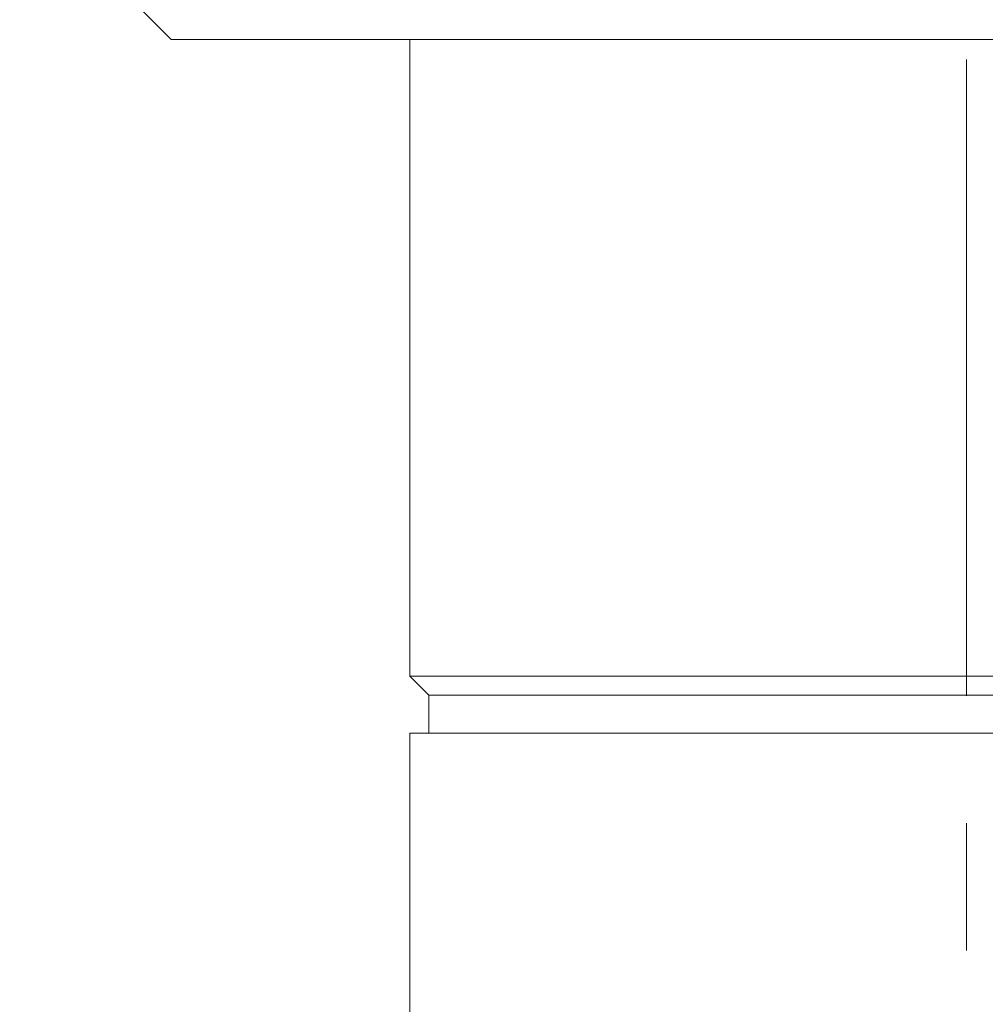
# Model space of a CAD drawing. Header units: inches. Extents: x 1.4 to 30, y 0.7 to 21.5.
# Tile 27 of 93: x 12.1 to 12.8, y 3.7 to 4.5. Entities that reach past the tile are written whole.
import ezdxf

# ---------------------------------------------------------------- set-up
doc = ezdxf.new("R2010")
doc.units = ezdxf.units.IN
doc.header["$MEASUREMENT"] = 0
doc.linetypes.add('CENTERX2', pattern=[0.8, 0.5, -0.1, 0.1, -0.1])

msp = doc.modelspace()

# ---------------------------------------------------------------- linework, layer by layer
at = {"color": 7, "linetype": 'CENTERX2', "lineweight": 0}
msp.add_line((12.8208, 0.74175), (12.8208, 9.13883), dxfattribs=at)
at = {"color": 7, "linetype": 'Continuous', "lineweight": 15}
for p, q in [((12.07671, 4.57658), (12.1958, 4.45749)), ((13.4458, 4.45749), (12.1958, 4.45749)), ((12.3833, 4.45749), (12.3833, 3.9574)), ((12.3833, 3.9574), (12.3983, 3.9424)), ((12.3833, 3.9574), (13.2583, 3.9574)), ((12.3983, 3.9424), (12.3983, 3.9124)), ((12.3983, 3.9424), (13.2433, 3.9424)), ((12.3833, 3.9124), (12.3833, 2.6624)), ((12.3833, 3.9124), (13.2583, 3.9124))]:
    msp.add_line(p, q, dxfattribs=at)

doc.saveas('drawing.dxf')
